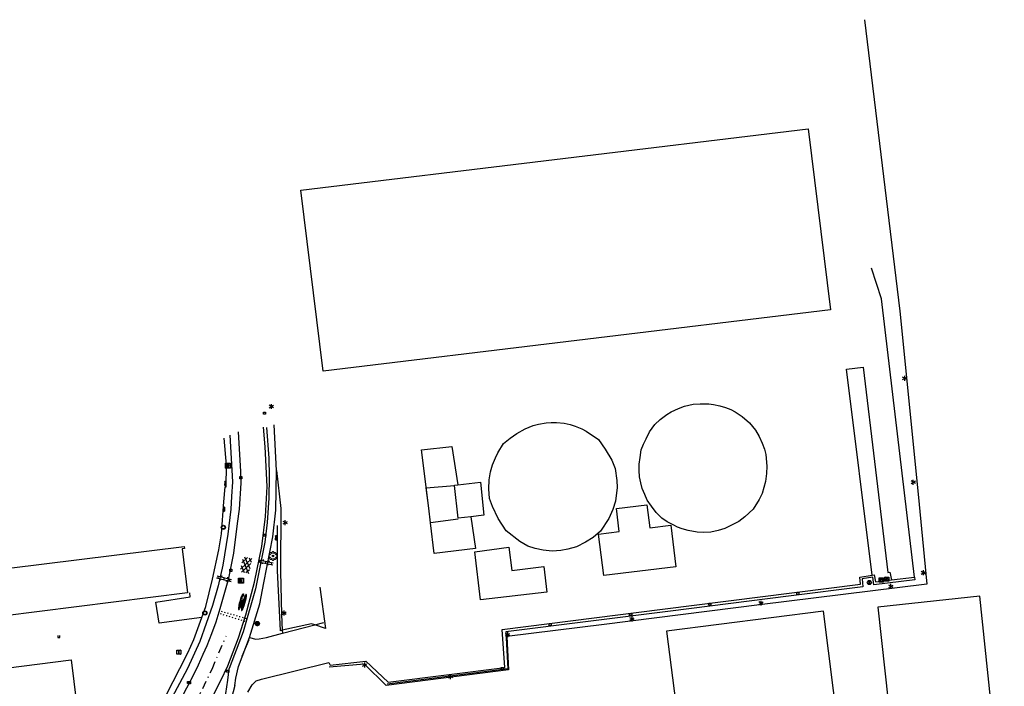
# Model space of a CAD drawing. Extents: x 99796 to 103543, y 406299 to 407646.
# Tile 44 of 85: x 101225 to 101463, y 406794 to 406955. Entities that reach past the tile are written whole.
import ezdxf

# ---------------------------------------------------------------- set-up
doc = ezdxf.new("R2010")
doc.units = 0
doc.linetypes.add('As', pattern=[4.25, 2, -1, 0.25, -1])
doc.linetypes.add('Knt V.O.P', pattern=[0.75, 0.25, -0.5])
for name, color, linetype in [('1101', 252, 'CONTINUOUS'), ('1103', 252, 'CONTINUOUS'), ('1104', 252, 'CONTINUOUS'), ('1106', 252, 'CONTINUOUS'), ('1110', 252, 'CONTINUOUS'), ('1112', 252, 'CONTINUOUS'), ('1201', 252, 'As'), ('1211', 252, 'CONTINUOUS'), ('1213', 252, 'Knt V.O.P'), ('1233', 252, 'CONTINUOUS'), ('1701', 252, 'CONTINUOUS'), ('2004', 252, 'Hekwerk'), ('2303', 252, 'CONTINUOUS'), ('2401', 252, 'CONTINUOUS'), ('2701', 252, 'CONTINUOUS'), ('2810', 252, 'CONTINUOUS'), ('2901', 252, 'CONTINUOUS'), ('3001', 252, 'CONTINUOUS'), ('3602', 252, 'CONTINUOUS'), ('3604', 252, 'CONTINUOUS'), ('3605', 252, 'CONTINUOUS'), ('4401', 252, 'CONTINUOUS'), ('4406', 252, 'CONTINUOUS'), ('4703', 252, 'CONTINUOUS')]:
    doc.layers.add(name, color=color, linetype=linetype)
doc.linetypes.add('Hekwerk', pattern='A,4,-1,[1,dgnlstyle.shx,S=0.004,R=0,X=0,Y=0],-1', length=6)

# ---------------------------------------------------------------- blocks, each defined once
blk = doc.blocks.new('TROTTOIRKOLK', base_point=(97500.879966, 403507.602474))
at = {"layer": '3604'}
blk.add_polyline3d([(97500.629987, 403507.602517, 0), (97500.629987, 403507.102474, 0), (97501.129945, 403507.102474, 0), (97501.129774, 403507.602517, 0)], dxfattribs=at)
blk = doc.blocks.new('IMG-INFORMATIEBORD', base_point=(97500.879966, 403507.602474))
at = {"layer": '2303'}
for points in [[(97500.379966, 403508.102474, 0), (97501.379966, 403508.102474, 0), (97501.379966, 403507.102474, 0), (97500.379966, 403507.102474, 0)], [(97500.779966, 403507.202474, 0), (97500.979966, 403507.202474, 0), (97500.979966, 403507.222474, 0), (97500.929966, 403507.222474, 0), (97500.929966, 403507.802474, 0), (97500.779966, 403507.802474, 0), (97500.779966, 403507.782474, 0), (97500.829966, 403507.782474, 0), (97500.829966, 403507.222474, 0), (97500.779966, 403507.222474, 0)], [(97500.779966, 403507.202474, 0), (97500.979966, 403507.202474, 0), (97500.979966, 403507.222474, 0), (97500.929966, 403507.222474, 0), (97500.929966, 403507.802474, 0), (97500.779966, 403507.802474, 0), (97500.779966, 403507.782474, 0), (97500.829966, 403507.782474, 0), (97500.829966, 403507.222474, 0), (97500.779966, 403507.222474, 0)]]:
    blk.add_polyline3d(points, close=True, dxfattribs=at)
for points in [[(97500.416612, 403507.165485, 0), (97500.416612, 403508.044589, 0)], [(97500.416612, 403507.165485, 0), (97500.416612, 403508.044589, 0)], [(97500.438212, 403508.066188, 0), (97501.317777, 403508.066188, 0)], [(97500.438212, 403508.066188, 0), (97501.317777, 403508.066188, 0)], [(97501.317777, 403507.143885, 0), (97500.438212, 403507.143885, 0)], [(97501.317777, 403507.143885, 0), (97500.438212, 403507.143885, 0)], [(97501.339377, 403508.044589, 0), (97501.339377, 403507.165485, 0)], [(97501.339377, 403508.044589, 0), (97501.339377, 403507.165485, 0)]]:
    blk.add_polyline3d(points, dxfattribs=at)
blk.add_circle((97500.879966, 403507.902474), 0.06, dxfattribs=at)
blk.add_circle((97500.879966, 403507.902474), 0.06, dxfattribs=at)
for centre, start, end in [((97500.438212, 403508.044589), 90, 180), ((97500.438212, 403508.044589), 90, 180), ((97500.438212, 403507.165485), 180, 270), ((97500.438212, 403507.165485), 180, 270), ((97501.317777, 403508.044589), 0, 90), ((97501.317777, 403508.044589), 0, 90), ((97501.317777, 403507.165485), 270, 0), ((97501.317777, 403507.165485), 270, 0)]:
    blk.add_arc(centre, 0.0216, start, end, dxfattribs=at)
blk = doc.blocks.new('LICHTMAST', base_point=(106423.199838, 404577.892233))
at = {"layer": '2701'}
for points in [[(106422.680222, 404577.592233, 0), (106423.719453, 404578.192234, 0)], [(106423.719453, 404577.592234, 0), (106422.680222, 404578.192233, 0)], [(106423.199838, 404577.292233, 0), (106423.199838, 404578.492233, 0)]]:
    blk.add_polyline3d(points, dxfattribs=at)
blk = doc.blocks.new('VERKEERSBORD', base_point=(97503.821083, 403507.602474))
at = {"layer": '2401'}
for radius in [0.5, 0.5, 0.4, 0.4]:
    blk.add_circle((97503.821083, 403507.602474), radius, dxfattribs=at)
blk = doc.blocks.new('PAALTJE', base_point=(97500.879966, 403507.602474))
at = {"layer": '3001'}
for points in [[(97500.929966, 403508.552474, 0), (97500.979966, 403508.552474, 0), (97500.979966, 403508.502474, 0), (97500.929966, 403508.502474, 0), (97500.979966, 403507.602474, 0), (97500.779966, 403507.602474, 0), (97500.829966, 403508.502474, 0), (97500.779966, 403508.502474, 0), (97500.779966, 403508.552474, 0), (97500.829966, 403508.552474, 0)], [(97500.829966, 403508.552474, 0), (97500.779966, 403508.552474, 0), (97500.779966, 403508.502474, 0), (97500.829966, 403508.502474, 0), (97500.779966, 403507.602474, 0), (97500.979966, 403507.602474, 0), (97500.929966, 403508.502474, 0), (97500.979966, 403508.502474, 0), (97500.979966, 403508.552474, 0), (97500.929966, 403508.552474, 0)]]:
    blk.add_polyline3d(points, dxfattribs=at)
blk.add_arc((97500.879966, 403508.552474), 0.05, 0, 180, dxfattribs=at)
blk.add_arc((97500.879966, 403508.552474), 0.05, 0, 180, dxfattribs=at)
blk = doc.blocks.new('INSPECTIE-_OF_RIOOLPUT', base_point=(97500.879966, 403507.602474))
at = {"layer": '3602'}
blk.add_polyline3d([(97500.279966, 403508.202474, 0), (97501.479966, 403508.202474, 0), (97501.479966, 403507.002474, 0), (97500.279966, 403507.002474, 0)], close=True, dxfattribs=at)
for points in [[(97500.323942, 403507.078087, 0), (97500.323942, 403508.133012, 0)], [(97500.349861, 403508.158931, 0), (97501.405339, 403508.158931, 0)], [(97501.405339, 403507.052167, 0), (97500.349861, 403507.052167, 0)], [(97500.879966, 403508.082474, 0), (97500.519966, 403508.082474, 0), (97500.519966, 403507.122474, 0), (97500.639966, 403507.122474, 0)], [(97500.639966, 403507.122474, 0), (97500.519966, 403507.122474, 0), (97500.519966, 403508.082474, 0), (97500.879966, 403508.082474, 0)], [(97500.879966, 403507.962474, 0), (97500.639966, 403507.962474, 0), (97500.639966, 403507.662474, 0)], [(97500.879966, 403507.962474, 0), (97500.639966, 403507.962474, 0), (97500.639966, 403507.662474, 0)], [(97500.639966, 403507.662474, 0), (97500.879966, 403507.662474, 0)], [(97500.639966, 403507.662474, 0), (97500.879966, 403507.662474, 0)], [(97500.639966, 403507.122474, 0), (97500.639966, 403507.542474, 0), (97500.741756, 403507.542474, 0), (97500.981756, 403507.122474, 0), (97501.119966, 403507.122474, 0), (97500.879966, 403507.542474, 0)], [(97500.879966, 403507.542474, 0), (97501.119966, 403507.122474, 0), (97500.981756, 403507.122474, 0), (97500.741756, 403507.542474, 0), (97500.639966, 403507.542474, 0), (97500.639966, 403507.122474, 0)], [(97501.431259, 403508.133012, 0), (97501.431259, 403507.078087, 0)]]:
    blk.add_polyline3d(points, dxfattribs=at)
for centre, radius, start, end in [((97500.349861, 403508.133012), 0.02592, 90, 180), ((97500.349861, 403507.078087), 0.02592, 180, 270), ((97500.879966, 403507.812474), 0.27, 270, 90), ((97500.879966, 403507.812474), 0.27, 270, 90), ((97500.879966, 403507.812474), 0.15, 270, 90), ((97500.879966, 403507.812474), 0.15, 270, 90), ((97501.405339, 403508.133012), 0.02592, 0, 90), ((97501.405339, 403507.078087), 0.02592, 270, 0)]:
    blk.add_arc(centre, radius, start, end, dxfattribs=at)
blk = doc.blocks.new('STRAATKOLK', base_point=(97500.879966, 403507.602474))
at = {"layer": '3605'}
blk.add_polyline3d([(97500.629966, 403507.352474, 0), (97500.629966, 403507.852474, 0), (97501.129966, 403507.852474, 0), (97501.129966, 403507.352474, 0)], close=True, dxfattribs=at)
blk = doc.blocks.new('BOOM', base_point=(97503.821083, 403507.602474))
at = {"layer": '2901'}
for points in [[(97504.071083, 403508.102474, 0), (97504.196083, 403508.352474, 0), (97503.946083, 403508.602474, 0), (97503.696083, 403508.602474, 0), (97503.446083, 403508.352474, 0), (97503.571083, 403508.102474, 0)], [(97503.321083, 403507.852474, 0), (97503.071083, 403507.977474, 0), (97502.821083, 403507.727474, 0), (97502.821083, 403507.477474, 0), (97503.071083, 403507.227474, 0), (97503.321083, 403507.352474, 0)], [(97503.491578, 403508.39797, 0), (97503.202364, 403508.39797, 0), (97503.025588, 403508.221193, 0), (97503.025588, 403507.931979, 0)], [(97503.025588, 403507.27297, 0), (97503.025588, 403506.983756, 0), (97503.202364, 403506.806979, 0), (97503.491578, 403506.806979, 0)], [(97503.571083, 403507.102474, 0), (97503.446083, 403506.852474, 0), (97503.696083, 403506.602474, 0), (97503.946083, 403506.602474, 0), (97504.196083, 403506.852474, 0), (97504.071083, 403507.102474, 0)], [(97504.616578, 403507.931979, 0), (97504.616578, 403508.221193, 0), (97504.439801, 403508.39797, 0), (97504.150588, 403508.39797, 0)], [(97504.150588, 403506.806979, 0), (97504.439801, 403506.806979, 0), (97504.616578, 403506.983756, 0), (97504.616578, 403507.27297, 0)], [(97504.321083, 403507.352474, 0), (97504.571083, 403507.227474, 0), (97504.821083, 403507.477474, 0), (97504.821083, 403507.727474, 0), (97504.571083, 403507.977474, 0), (97504.321083, 403507.852474, 0)]]:
    blk.add_polyline3d(points, dxfattribs=at)
blk.add_circle((97503.821083, 403507.602474), 0.2, dxfattribs=at)
blk.add_circle((97503.821083, 403507.602474), 0.2, dxfattribs=at)
blk = doc.blocks.new('GV4', base_point=(106423.199838, 404577.892233))
at = {"layer": '4401'}
for points in [[(106423.199838, 404577.923483, 0), (106423.293588, 404577.985983, 0)], [(106423.199838, 404577.829733, 0), (106423.449838, 404577.985983, 0)], [(106423.199838, 404577.985983, 0), (106423.512338, 404577.798483, 0)], [(106423.199838, 404577.892233, 0), (106423.356088, 404577.798483, 0)], [(106423.262338, 404577.798483, 0), (106423.574838, 404577.985983, 0)], [(106423.324838, 404577.985983, 0), (106423.574838, 404577.829733, 0)], [(106423.418588, 404577.798483, 0), (106423.574838, 404577.892233, 0)], [(106423.481088, 404577.985983, 0), (106423.574838, 404577.923483, 0)]]:
    blk.add_polyline3d(points, dxfattribs=at)
blk = doc.blocks.new('TEKST_60', base_point=(97500.879966, 403507.602474))
at = {"layer": '1233'}
blk.add_polyline3d([(97501.979123, 403508.556994, 0), (97502.12248, 403508.561154, 0), (97502.291923, 403508.565646, 0), (97502.476524, 403508.561283, 0), (97502.69397, 403508.555787, 0), (97502.879628, 403508.545046, 0), (97503.854992, 403508.530447, 0), (97504.27557, 403508.506412, 0), (97504.454291, 403508.484683, 0), (97504.571987, 403508.462932, 0), (97504.672248, 403508.441174, 0), (97504.73328, 403508.419402, 0), (97504.772519, 403508.393263, 0), (97504.807399, 403508.367123, 0), (97504.824845, 403508.336618, 0), (97504.829217, 403508.301749, 0), (97504.811799, 403508.253795, 0), (97504.781966, 403508.221913, 0), (97504.733361, 403508.197102, 0), (97504.672345, 403508.175285, 0), (97504.593892, 403508.157821, 0), (97504.54159, 403508.149085, 0), (97504.450056, 403508.144692, 0), (97504.332366, 403508.149008, 0), (97504.327969, 403508.253619, 0), (97504.415145, 403508.25365, 0), (97504.450013, 403508.262381, 0), (97504.467442, 403508.279822, 0), (97504.467434, 403508.301617, 0), (97504.449992, 403508.319046, 0), (97504.410755, 403508.340825, 0), (97504.358444, 403508.353883, 0), (97504.227671, 403508.375629, 0), (97504.092542, 403508.388657, 0), (97503.93562, 403508.401676, 0), (97503.611566, 403508.412127, 0)], dxfattribs=at)
for points in [[(97500.879966, 403507.602474, 0), (97500.881649, 403507.587424, 0), (97500.888877, 403507.573963, 0), (97500.900901, 403507.560569, 0), (97500.917692, 403507.547273, 0), (97500.939209, 403507.534108, 0), (97500.965401, 403507.521106, 0), (97500.996205, 403507.508299, 0), (97501.031546, 403507.495716, 0), (97501.071338, 403507.483388, 0), (97501.115488, 403507.471346, 0), (97501.163887, 403507.459617, 0), (97501.21642, 403507.44823, 0), (97501.27296, 403507.437212, 0), (97501.333371, 403507.426592, 0), (97501.397506, 403507.416392, 0), (97501.465212, 403507.406639, 0), (97501.536326, 403507.397356, 0), (97501.610675, 403507.388565, 0), (97501.688082, 403507.380288, 0), (97501.76836, 403507.372544, 0), (97501.851314, 403507.36535, 0), (97501.936747, 403507.358727, 0), (97502.024447, 403507.35269, 0), (97502.114218, 403507.347252, 0), (97502.205818, 403507.342426, 0), (97502.299049, 403507.338225, 0), (97502.39368, 403507.334659, 0), (97502.48948, 403507.331736, 0), (97502.586221, 403507.329463, 0), (97502.683672, 403507.327846, 0), (97502.781592, 403507.326889, 0), (97502.879742, 403507.326593, 0), (97502.977902, 403507.32696, 0), (97503.075822, 403507.327989, 0), (97503.173261, 403507.329677, 0), (97503.27, 403507.332021, 0), (97503.365799, 403507.335013, 0), (97503.460427, 403507.338649, 0), (97503.553655, 403507.342917, 0), (97503.645262, 403507.34781, 0), (97503.735018, 403507.353314, 0), (97503.822724, 403507.359415, 0), (97503.908149, 403507.366101, 0), (97503.991093, 403507.373354, 0), (97504.071367, 403507.381157, 0), (97504.14877, 403507.389491, 0), (97504.223112, 403507.398336, 0), (97504.294223, 403507.407671, 0), (97504.361913, 403507.417474, 0), (97504.426043, 403507.42772, 0), (97504.486451, 403507.438384, 0), (97504.542979, 403507.449443, 0), (97504.595505, 403507.460869, 0), (97504.643901, 403507.472633, 0), (97504.688036, 403507.484707, 0), (97504.727819, 403507.497064, 0), (97504.763152, 403507.509673, 0), (97504.793943, 403507.522503, 0), (97504.820134, 403507.535524, 0), (97504.841634, 403507.548704, 0), (97504.858422, 403507.562012, 0), (97504.87043, 403507.575415, 0), (97504.877646, 403507.588882, 0), (97504.879966, 403507.602474, 0), (97504.877637, 403507.615874, 0), (97504.87041, 403507.629335, 0), (97504.858393, 403507.642731, 0), (97504.841595, 403507.656026, 0), (97504.820085, 403507.66919, 0), (97504.793885, 403507.682192, 0), (97504.763084, 403507.695, 0), (97504.727742, 403507.707583, 0), (97504.68795, 403507.71991, 0), (97504.643806, 403507.731954, 0), (97504.595402, 403507.743683, 0), (97504.542867, 403507.75507, 0), (97504.486332, 403507.766086, 0), (97504.425915, 403507.776708, 0), (97504.361778, 403507.786906, 0), (97504.294081, 403507.79666, 0), (97504.222963, 403507.805943, 0), (97504.148615, 403507.814734, 0), (97504.071206, 403507.823012, 0), (97503.990926, 403507.830756, 0), (97503.907977, 403507.837948, 0), (97503.822547, 403507.844571, 0), (97503.734837, 403507.85061, 0), (97503.645076, 403507.856048, 0), (97503.553466, 403507.860873, 0), (97503.460235, 403507.865074, 0), (97503.365604, 403507.86864, 0), (97503.269804, 403507.871563, 0), (97503.173063, 403507.873836, 0), (97503.075622, 403507.875453, 0), (97502.977702, 403507.87641, 0), (97502.879542, 403507.876706, 0), (97502.781392, 403507.876339, 0), (97502.683472, 403507.87531, 0), (97502.586023, 403507.873622, 0), (97502.489284, 403507.871278, 0), (97502.393485, 403507.868286, 0), (97502.298857, 403507.86465, 0), (97502.205629, 403507.860381, 0), (97502.114032, 403507.85549, 0), (97502.024266, 403507.849986, 0), (97501.93657, 403507.843884, 0), (97501.851142, 403507.837198, 0), (97501.768193, 403507.829945, 0), (97501.687921, 403507.822142, 0), (97501.61052, 403507.813809, 0), (97501.536177, 403507.804963, 0), (97501.46507, 403507.795628, 0), (97501.397371, 403507.785825, 0), (97501.333243, 403507.77558, 0), (97501.272841, 403507.764914, 0), (97501.216308, 403507.753856, 0), (97501.163784, 403507.742431, 0), (97501.115393, 403507.730667, 0), (97501.071252, 403507.718591, 0), (97501.031469, 403507.706235, 0), (97500.996137, 403507.693626, 0), (97500.965343, 403507.680796, 0), (97500.93916, 403507.667775, 0), (97500.917652, 403507.654595, 0), (97500.900871, 403507.641287, 0), (97500.888857, 403507.627883, 0), (97500.881639, 403507.614417, 0)], [(97501.529114, 403508.315661, 0), (97501.530074, 403508.310162, 0), (97501.532959, 403508.304676, 0), (97501.537762, 403508.299214, 0), (97501.544473, 403508.293791, 0), (97501.553073, 403508.288419, 0), (97501.563544, 403508.283112, 0), (97501.575859, 403508.277881, 0), (97501.589989, 403508.27274, 0), (97501.6059, 403508.267701, 0), (97501.623553, 403508.262776, 0), (97501.642907, 403508.257977, 0), (97501.663914, 403508.253316, 0), (97501.686523, 403508.248804, 0), (97501.710682, 403508.244451, 0), (97501.73633, 403508.24027, 0), (97501.763407, 403508.236267, 0), (97501.791846, 403508.232456, 0), (97501.82158, 403508.228843, 0), (97501.852538, 403508.225437, 0), (97501.884642, 403508.222247, 0), (97501.91782, 403508.219282, 0), (97501.951988, 403508.216547, 0), (97501.987066, 403508.21405, 0), (97502.022964, 403508.211796, 0), (97502.059602, 403508.20979, 0), (97502.09689, 403508.208039, 0), (97502.134739, 403508.206545, 0), (97502.173057, 403508.205314, 0), (97502.211745, 403508.204346, 0), (97502.250723, 403508.203645, 0), (97502.290584, 403508.206804, 0), (97502.329842, 403508.206641, 0), (97502.3691, 403508.206749, 0), (97502.408268, 403508.207125, 0), (97502.447246, 403508.207771, 0), (97502.485943, 403508.208684, 0), (97502.524261, 403508.209862, 0), (97502.562108, 403508.211302, 0), (97502.599395, 403508.213, 0), (97502.636042, 403508.214954, 0), (97502.671938, 403508.217157, 0), (97502.707025, 403508.219605, 0), (97502.741191, 403508.222292, 0), (97502.774376, 403508.22521, 0), (97502.806482, 403508.228354, 0), (97502.837447, 403508.231716, 0), (97502.867192, 403508.235286, 0), (97502.895636, 403508.239058, 0), (97502.922018, 403508.239431, 0), (97502.947672, 403508.243577, 0), (97502.971845, 403508.247896, 0), (97502.994458, 403508.252376, 0), (97503.015471, 403508.257007, 0), (97503.034833, 403508.261779, 0), (97503.052495, 403508.266678, 0), (97503.068406, 403508.271694, 0), (97503.082547, 403508.276815, 0), (97503.094868, 403508.282029, 0), (97503.105348, 403508.287322, 0), (97503.113958, 403508.292681, 0), (97503.120667, 403508.298095, 0), (97503.125486, 403508.303549, 0), (97503.128375, 403508.309032, 0), (97503.129067, 403508.312623, 0), (97503.128381, 403508.320027, 0), (97503.125498, 403508.325514, 0), (97503.120695, 403508.330975, 0), (97503.113982, 403508.336399, 0), (97503.105388, 403508.34177, 0), (97503.094914, 403508.347078, 0), (97503.0826, 403508.352309, 0), (97503.068465, 403508.35745, 0), (97503.05256, 403508.362488, 0), (97503.034905, 403508.367412, 0), (97503.015549, 403508.372211, 0), (97502.994543, 403508.376873, 0), (97502.971937, 403508.381385, 0), (97502.94778, 403508.385737, 0), (97502.922133, 403508.38992, 0), (97502.895056, 403508.393922, 0), (97502.866609, 403508.397734, 0), (97502.836882, 403508.401347, 0), (97502.805924, 403508.404753, 0), (97502.773816, 403508.407942, 0), (97502.740638, 403508.410907, 0), (97502.70647, 403508.413642, 0), (97502.671392, 403508.41614, 0), (97502.635728, 403508.416385, 0), (97502.599084, 403508.418312, 0), (97502.56178, 403508.419988, 0), (97502.523925, 403508.421412, 0), (97502.485601, 403508.422578, 0), (97502.446896, 403508.423484, 0), (97502.407911, 403508.42413, 0), (97502.368737, 403508.424512, 0), (97502.329472, 403508.42463, 0), (97502.290198, 403508.424484, 0), (97502.251024, 403508.424073, 0), (97502.212039, 403508.423399, 0), (97502.173336, 403508.422464, 0), (97502.135012, 403508.42127, 0), (97502.097158, 403508.419818, 0), (97502.059855, 403508.418115, 0), (97502.023213, 403508.416162, 0), (97501.9873, 403508.413966, 0), (97501.952218, 403508.411531, 0), (97501.918036, 403508.408863, 0), (97501.884855, 403508.405968, 0), (97501.852742, 403508.402854, 0), (97501.821776, 403508.399529, 0), (97501.792034, 403508.395998, 0), (97501.763587, 403508.392273, 0), (97501.736502, 403508.388361, 0), (97501.710847, 403508.384272, 0), (97501.686682, 403508.380016, 0), (97501.664066, 403508.375602, 0), (97501.643053, 403508.371043, 0), (97501.623693, 403508.366348, 0), (97501.605968, 403508.363512, 0), (97501.59005, 403508.358495, 0), (97501.575912, 403508.353374, 0), (97501.56359, 403508.348161, 0), (97501.553112, 403508.342868, 0), (97501.544504, 403508.337508, 0), (97501.537785, 403508.332094, 0), (97501.532974, 403508.32664, 0), (97501.529806, 403508.319252, 0)], [(97501.529368, 403507.601157, 0), (97501.530997, 403507.593796, 0), (97501.535875, 403507.586454, 0), (97501.54399, 403507.579148, 0), (97501.555324, 403507.571897, 0), (97501.569847, 403507.564718, 0), (97501.587526, 403507.557627, 0), (97501.608318, 403507.550642, 0), (97501.632172, 403507.54378, 0), (97501.659032, 403507.537057, 0), (97501.688833, 403507.530491, 0), (97501.721502, 403507.524096, 0), (97501.756961, 403507.517887, 0), (97501.795125, 403507.511881, 0), (97501.835902, 403507.506091, 0), (97501.879194, 403507.50053, 0), (97501.924895, 403507.495214, 0), (97501.972897, 403507.490153, 0), (97502.023079, 403507.485362, 0), (97502.075331, 403507.480851, 0), (97502.129514, 403507.47663, 0), (97502.185507, 403507.47271, 0), (97502.24318, 403507.469103, 0), (97502.302373, 403507.465812, 0), (97502.362967, 403507.462851, 0), (97502.4248, 403507.460223, 0), (97502.487734, 403507.457936, 0), (97502.551608, 403507.455995, 0), (97502.616272, 403507.454406, 0), (97502.681576, 403507.45317, 0), (97502.747349, 403507.452293, 0), (97502.813443, 403507.451775, 0), (97502.880029, 403507.450275, 0), (97502.94595, 403507.451823, 0), (97503.012054, 403507.452389, 0), (97503.077827, 403507.453315, 0), (97503.14312, 403507.454598, 0), (97503.207792, 403507.456235, 0), (97503.271665, 403507.458222, 0), (97503.334587, 403507.460555, 0), (97503.396428, 403507.463228, 0), (97503.45701, 403507.466234, 0), (97503.516211, 403507.469567, 0), (97503.573871, 403507.473217, 0), (97503.629861, 403507.477177, 0), (97503.684051, 403507.481437, 0), (97503.73629, 403507.485986, 0), (97503.786478, 403507.490815, 0), (97503.834476, 403507.49591, 0), (97503.880174, 403507.50126, 0), (97503.923461, 403507.506852, 0), (97503.964227, 403507.512672, 0), (97504.002392, 403507.518706, 0), (97504.037847, 403507.52494, 0), (97504.070512, 403507.53136, 0), (97504.100306, 403507.537948, 0), (97504.127159, 403507.54469, 0), (97504.151011, 403507.551569, 0), (97504.171793, 403507.558569, 0), (97504.189464, 403507.565673, 0), (97504.203984, 403507.572863, 0), (97504.215314, 403507.580122, 0), (97504.223423, 403507.587434, 0), (97504.228301, 403507.59478, 0), (97504.229919, 403507.602142, 0), (97504.228296, 403507.609503, 0), (97504.223412, 403507.616845, 0), (97504.215298, 403507.62415, 0), (97504.203963, 403507.631402, 0), (97504.189437, 403507.638582, 0), (97504.171761, 403507.645672, 0), (97504.150974, 403507.652657, 0), (97504.127117, 403507.659519, 0), (97504.100259, 403507.666241, 0), (97504.07046, 403507.672808, 0), (97504.037791, 403507.679203, 0), (97504.002332, 403507.685411, 0), (97503.964162, 403507.691419, 0), (97503.923391, 403507.697209, 0), (97503.8801, 403507.702769, 0), (97503.834399, 403507.708086, 0), (97503.786397, 403507.713145, 0), (97503.736205, 403507.717937, 0), (97503.683963, 403507.722449, 0), (97503.62977, 403507.726669, 0), (97503.573777, 403507.730588, 0), (97503.516114, 403507.734197, 0), (97503.456911, 403507.737486, 0), (97503.396327, 403507.740449, 0), (97503.334892, 403507.741248, 0), (97503.27156, 403507.745363, 0), (97503.207686, 403507.747303, 0), (97503.143012, 403507.748894, 0), (97503.077718, 403507.750128, 0), (97503.011945, 403507.751006, 0), (97502.945841, 403507.751524, 0), (97502.879587, 403507.751681, 0), (97502.813334, 403507.751475, 0), (97502.74724, 403507.750909, 0), (97502.681467, 403507.749984, 0), (97502.616164, 403507.748702, 0), (97502.551502, 403507.747064, 0), (97502.487629, 403507.745077, 0), (97502.424697, 403507.742744, 0), (97502.362866, 403507.740072, 0), (97502.302274, 403507.737065, 0), (97502.243083, 403507.733733, 0), (97502.185413, 403507.730082, 0), (97502.129423, 403507.726122, 0), (97502.075243, 403507.721862, 0), (97502.022994, 403507.717312, 0), (97501.972816, 403507.712484, 0), (97501.924818, 403507.707389, 0), (97501.87912, 403507.70204, 0), (97501.835832, 403507.696448, 0), (97501.79506, 403507.690628, 0), (97501.7569, 403507.684592, 0), (97501.721445, 403507.678358, 0), (97501.688781, 403507.671939, 0), (97501.658985, 403507.665351, 0), (97501.63213, 403507.658609, 0), (97501.608281, 403507.651729, 0), (97501.587494, 403507.644729, 0), (97501.56982, 403507.637627, 0), (97501.555303, 403507.630436, 0), (97501.543974, 403507.623176, 0), (97501.535864, 403507.615865, 0), (97501.530992, 403507.608519, 0)]]:
    blk.add_polyline3d(points, close=True, dxfattribs=at)
for centre, radius, start, end in [((97502.05062, 403504.515376), 4.039124, 94.251173, 100.145568), ((97502.332276, 403500.726285), 7.838669, 92.582202, 94.251173), ((97501.001791, 403508.314443), 0.072825, 178.708036, 246.680047), ((97501.001798, 403508.314302), 0.072835, 113.364145, 178.597554), ((97501.632256, 403506.85329), 1.664072, 100.145568, 113.342233), ((97501.63119, 403509.775923), 1.664072, 246.69956, 259.896225), ((97502.047849, 403512.114141), 4.039124, 259.896225, 265.79062), ((97502.326741, 403515.903437), 7.838669, 265.79062, 270.020897), ((97502.109843, 403517.719058), 9.65679, 271.303976, 277.198371), ((97503.026762, 403509.776432), 1.664072, 280.145568, 293.342233), ((97503.027828, 403506.853799), 1.664072, 66.69956, 69.464415), ((97503.657282, 403508.315345), 0.072742, 0.020897, 66.69956), ((97503.657282, 403508.315345), 0.072742, 293.342233, 0.020897)]:
    blk.add_arc(centre, radius, start, end, dxfattribs=at)
blk = doc.blocks.new('OV2', base_point=(97503.821083, 403517.176353))
at = {"layer": '4406'}
for points in [[(97503.821083, 403517.238853, 0), (97503.852333, 403517.238853, 0)], [(97503.852333, 403517.020103, 0), (97503.852333, 403517.332603, 0)], [(97503.914833, 403517.301353, 0), (97503.852333, 403517.301353, 0)], [(97503.914833, 403517.020103, 0), (97503.914833, 403517.332603, 0)], [(97503.946083, 403517.238853, 0), (97503.914833, 403517.238853, 0)], [(97503.821083, 403517.113853, 0), (97503.852333, 403517.113853, 0)], [(97503.914833, 403517.176353, 0), (97503.852333, 403517.176353, 0)], [(97503.914833, 403517.051353, 0), (97503.852333, 403517.051353, 0)], [(97503.946083, 403517.113853, 0), (97503.914833, 403517.113853, 0)]]:
    blk.add_polyline3d(points, dxfattribs=at)
blk = doc.blocks.new('PUNT_ONZEKERE_BETEKENIS', base_point=(97500.879966, 403507.602474))
at = {"layer": '4703'}
for points in [[(97500.579866, 403507.202374, 0), (97501.179814, 403508.002588, 0)], [(97500.580118, 403508.002588, 0), (97501.179966, 403507.202474, 0)]]:
    blk.add_polyline3d(points, dxfattribs=at)
blk.add_circle((97500.879966, 403507.602474), 0.5, dxfattribs=at)
blk = doc.blocks.new('IMG-KAST', base_point=(97500.879966, 403507.602474))
at = {"layer": '2810'}
for points in [[(97500.379966, 403508.102474, 0), (97501.379966, 403508.102474, 0), (97501.379966, 403507.102474, 0), (97500.379966, 403507.102474, 0)], [(97500.618198, 403507.866454, 0), (97501.129648, 403507.866454, 0), (97501.129648, 403507.789878, 0), (97500.618198, 403507.789878, 0)], [(97500.618198, 403507.709163, 0), (97501.129648, 403507.709163, 0), (97501.129648, 403507.270405, 0), (97500.618198, 403507.270405, 0)]]:
    blk.add_polyline3d(points, close=True, dxfattribs=at)
for points in [[(97500.416612, 403507.165485, 0), (97500.416612, 403508.044589, 0)], [(97500.438212, 403508.066188, 0), (97501.317777, 403508.066188, 0)], [(97501.317777, 403507.143885, 0), (97500.438212, 403507.143885, 0)], [(97501.339377, 403508.044589, 0), (97501.339377, 403507.165485, 0)]]:
    blk.add_polyline3d(points, dxfattribs=at)
blk.add_circle((97500.703094, 403507.568429), 0.035426, dxfattribs=at)
for centre, start, end in [((97500.438212, 403508.044589), 90, 180), ((97500.438212, 403507.165485), 180, 270), ((97501.317777, 403508.044589), 0, 90), ((97501.317777, 403507.165485), 270, 0)]:
    blk.add_arc(centre, 0.0216, start, end, dxfattribs=at)

msp = doc.modelspace()

# ---------------------------------------------------------------- linework, layer by layer
at = {"layer": '1101'}
for points in [[(101270.526184, 406788.688861, 2.036), (101273.896826, 406795.288958, 2.039), (101275.556071, 406798.782908, 2.078), (101278.17197, 406805.577837, 2.114), (101279.894916, 406811.115854, 2.105), (101282.0269, 406818.941944, 2.111), (101283.745004, 406827.571951, 2.12), (101284.617094, 406834.823974, 2.165), (101285.020171, 406842.002981, 2.165), (101284.576116, 406851.614975, 2.189), (101284.20396, 406856.337898, 2.228)], [(101273.725836, 406812.595166, 2.189), (101275.813861, 406819.971986, 2.192), (101277.02905, 406826.005839, 2.195), (101277.924983, 406833.136045, 2.192), (101278.358979, 406836.587154, 2.192), (101278.776957, 406842.86017, 2.198), (101278.66408, 406845.692881, 2.207), (101278.117953, 406855.18194, 2.207)], [(101252.482368, 406768.507101, 1.991), (101255.227907, 406773.680039, 1.967), (101261.30013, 406785.206087, 2.048), (101265.650151, 406793.494113, 2.093), (101267.507953, 406797.065921, 2.087), (101268.476901, 406799.073108, 2.09), (101269.638074, 406801.642068, 2.102), (101270.550026, 406803.685017, 2.102), (101271.742863, 406806.568019, 2.126), (101272.775141, 406809.455864, 2.135), (101273.725836, 406812.595166, 2.189)]]:
    msp.add_polyline3d(points, dxfattribs=at)
at = {"layer": '1103'}
msp.add_polyline3d([(101430.945752, 406820.642539, 2.808731), (101424.791945, 406870.32003, 2.87), (101428.801103, 406870.834865, 2.873), (101434.732882, 406821.33507, 2.849), (101435.213817, 406821.380146, 2.852), (101435.609816, 406819.511913, 2.82646)], dxfattribs=at)
at = {"layer": '1104'}
for points in [[(101284.896118, 406856.249981, 2.189), (101285.432933, 406848.844104, 2.189), (101285.536868, 406844.413989, 2.198), (101285.478009, 406839.251109, 2.24), (101285.020171, 406833.384894, 2.243), (101284.49416, 406828.591936, 2.24), (101282.229183, 406817.340814, 2.18), (101279.294027, 406807.038896, 2.123), (101276.520921, 406799.823009, 2.066), (101275.906993, 406798.157059, 2.012)], [(101287.339164, 406845.923104, 2.267), (101286.753176, 406856.920161, 2.315)], [(101276.013164, 406854.392924, 2.234), (101276.688931, 406843.132861, 2.252), (101276.424063, 406839.664988, 2.249), (101276.304854, 406836.608015, 2.246), (101275.570972, 406830.590181, 2.267), (101274.356155, 406823.087074, 2.282), (101273.196844, 406818.084009, 2.258), (101271.895973, 406813.364066, 2.192)], [(101280.804632, 406805.641167, 2.171457), (101283.24209, 406813.723184, 2.183), (101284.20694, 406818.804853, 2.261), (101286.376921, 406829.928942, 2.369), (101287.15588, 406836.365126, 2.267), (101287.339164, 406845.923104, 2.267)], [(101271.895973, 406813.364066, 2.192), (101268.78312, 406804.693826, 2.171), (101265.811829, 406798.148863, 2.111), (101261.423064, 406789.886169, 2.078), (101257.559938, 406782.47992, 2.021), (101253.05718, 406774.032824, 2.024), (101247.953905, 406765.672155, 2.054), (101241.825057, 406755.452939, 2.096), (101236.871911, 406748.037003, 2.105), (101235.60494, 406746.818833, 2.171), (101234.393807, 406745.865028, 2.200781)], [(101277.28386, 406794.033908, 2.105), (101277.523024, 406795.814969, 2.072), (101278.11311, 406798.683815, 2.033), (101280.804632, 406805.641167, 2.171457)], [(101271.647124, 406780.352034, 2.085482), (101272.474138, 406782.844998, 2.075), (101273.834987, 406786.711849, 2.06), (101275.056137, 406792.129167, 2.054), (101275.554953, 406795.335896, 2.06), (101275.731904, 406796.684079, 2.021), (101275.906993, 406798.157059, 2.012)], [(101277.28386, 406794.033908, 2.105), (101273.517964, 406780.033522, 1.989069)]]:
    msp.add_polyline3d(points, dxfattribs=at)
at = {"layer": '1106'}
msp.add_polyline3d([(101441.164969, 406820.191033, 2.846), (101441.287903, 406819.517128, 2.897), (101431.365965, 406818.306037, 2.855), (101431.139095, 406820.179858, 2.858), (101428.566037, 406819.821857, 2.858), (101428.680031, 406817.841865, 2.846), (101410.753934, 406815.597005, 2.753), (101382.321028, 406812.018864, 2.756), (101342.644079, 406806.999035, 2.762), (101343.127994, 406798.097827, 2.657), (101314.015968, 406794.429161, 2.351)], dxfattribs=at)
at = {"layer": '1110'}
for points in [[(101441.164969, 406820.191033, 2.846), (101434.140934, 406879.799031, 2.912), (101433.227865, 406887.285002, 2.915), (101430.841072, 406894.653999, 2.918)], [(101287.339164, 406845.923104, 2.267), (101288.317053, 406836.742871, 2.396), (101288.289113, 406821.532883, 2.444), (101288.520081, 406811.149009, 2.291), (101288.705973, 406807.37827, 2.375846)], [(101299.90196, 406799.602099, 2.456), (101300.232021, 406798.952036, 2.456), (101308.87991, 406799.935885, 2.321), (101314.223839, 406794.881039, 2.318), (101342.390014, 406798.39287, 2.507), (101341.755969, 406807.544045, 2.621), (101380.433051, 406812.439822, 2.705), (101428.173019, 406818.465106, 2.759), (101427.95807, 406820.204072, 2.768), (101430.945752, 406820.642539, 2.808731)], [(101430.945752, 406820.642539, 2.808731), (101431.478841, 406820.721142, 2.816), (101431.782825, 406819.044017, 2.813), (101435.609816, 406819.511913, 2.82646)], [(101435.609816, 406819.511913, 2.82646), (101441.164969, 406820.191033, 2.846)], [(101269.331111, 406810.468026, 2.33), (101258.96102, 406809.119098, 2.801), (101258.22602, 406814.160161, 2.867), (101266.452951, 406815.407016, 2.807), (101266.407875, 406816.431843, 2.807)], [(101288.705973, 406807.37827, 2.375846), (101288.741736, 406806.653328, 2.316702)], [(101288.741736, 406806.653328, 2.316702), (101296.518652, 406808.672808, 2.537)], [(101296.518652, 406808.672808, 2.537), (101298.741905, 406809.249856, 2.495)], [(101280.804632, 406805.641167, 2.171457), (101282.277984, 406805.252992, 2.165), (101283.122135, 406805.314087, 2.192), (101284.868924, 406805.647873, 2.207), (101288.741736, 406806.653328, 2.316702)], [(101280.39187, 406792.443954, 2.237), (101281.462891, 406794.191115, 2.276), (101282.400174, 406795.154847, 2.312), (101283.69583, 406795.595177, 2.315), (101299.90196, 406799.602099, 2.456)]]:
    msp.add_polyline3d(points, dxfattribs=at)
at = {"layer": '1112'}
for points in [[(101270.259825, 406813.149117, 2.366), (101271.865053, 406819.707118, 2.357), (101273.358149, 406826.750897, 2.324), (101274.045838, 406830.647923, 2.336), (101274.590848, 406838.351079, 2.333), (101274.917183, 406841.953062, 2.336), (101275.190992, 406841.947846, 2.336), (101275.268106, 406847.203858, 2.372), (101274.7149, 406853.701882, 2.324)], [(101269.331111, 406810.468026, 2.33), (101270.259825, 406813.149117, 2.366)], [(101257.48804, 406785.784997, 2.117), (101260.749904, 406791.91906, 2.162), (101264.018102, 406798.20288, 2.183), (101265.950037, 406801.928915, 2.294), (101267.348139, 406805.166938, 2.258), (101269.331111, 406810.468026, 2.33)]]:
    msp.add_polyline3d(points, dxfattribs=at)
at = {"layer": '1201'}
msp.add_polyline3d([(101254.104359, 406761.442088, 2.003992), (101258.645115, 406771.681048, 2.051), (101266.24508, 406786.869057, 2.123), (101269.498004, 406793.305986, 2.174), (101271.748079, 406798.027046, 2.183), (101275.151877, 406805.989854, 2.198)], dxfattribs=at)
at = {"layer": '1211'}
msp.add_polyline3d([(101280.600114, 406805.083864, 2.138), (101278.959123, 406801.037826, 2.087)], dxfattribs=at)
at = {"layer": '1213'}
for points in [[(101273.99086, 406811.982094, 2.1915), (101280.007327, 406810.257187, 2.1885)], [(101279.729337, 406809.502461, 2.1725), (101273.817619, 406811.324903, 2.1905)]]:
    msp.add_polyline3d(points, dxfattribs=at)
at = {"layer": '1701'}
for points in [[(101298.594011, 406869.870015, 17.423), (101293.171851, 406913.49987, 17.429), (101415.543167, 406928.266921, 17.471), (101420.899017, 406884.657182, 17.483)], [(101378.876997, 406835.807823, 47.579), (101377.72998, 406837.290116, 47.582), (101376.689134, 406838.775017, 47.582), (101376.11693, 406840.122082, 47.582), (101375.535039, 406841.582023, 47.582), (101375.178902, 406842.92499, 47.579), (101374.874173, 406844.364815, 47.579), (101374.753846, 406845.873185, 47.585), (101374.757944, 406847.447865, 47.585), (101375.020949, 406849.070974, 47.585), (101375.245957, 406850.901954, 47.585), (101375.814064, 406852.237098, 47.585), (101376.423894, 406853.501089, 47.585), (101377.224086, 406855.191998, 47.585), (101378.520114, 406857.018881, 47.585), (101379.872022, 406858.162917, 47.585), (101381.454898, 406859.429889, 47.591), (101382.483078, 406860.063933, 47.588), (101384.274943, 406860.879027, 47.591), (101385.741962, 406861.37598, 47.591), (101387.808008, 406861.853935, 47.594), (101389.46092, 406862.001084, 47.594), (101391.55714, 406861.932911, 47.594), (101392.688884, 406861.793958, 47.594), (101394.266917, 406861.479916, 47.609), (101395.606903, 406861.073114, 47.609), (101396.847053, 406860.582121, 47.609), (101397.916956, 406860.076972, 47.609), (101399.651824, 406858.922877, 47.609), (101401.415004, 406857.376881, 47.609), (101402.794851, 406855.595075, 47.6), (101403.693019, 406854.123958, 47.597), (101404.404176, 406852.500849, 47.6), (101405.015124, 406851.004027, 47.6), (101405.335872, 406849.782132, 47.6), (101405.560134, 406846.905835, 47.597), (101405.519901, 406845.160909, 47.6), (101405.237896, 406843.275167, 47.597), (101404.413117, 406840.360873, 47.6), (101403.691901, 406838.934087, 47.6), (101402.242018, 406836.586036, 47.597), (101400.253086, 406834.737174, 47.597), (101398.796124, 406833.618097, 47.597), (101397.034062, 406832.703911, 47.597), (101395.457147, 406831.952147, 47.6), (101393.802, 406831.417941, 47.6), (101392.020939, 406831.055098, 47.6), (101390.318109, 406830.929183, 47.6), (101388.763918, 406831.040941, 47.6), (101386.627091, 406831.404157, 47.6), (101385.176836, 406831.835918, 47.6), (101384.055151, 406832.269915, 47.6), (101383.108182, 406832.724028, 47.6), (101381.505935, 406833.542846, 47.6), (101380.269138, 406834.381037, 47.6)], [(101361.801012, 406828.61317, 47.606), (101359.632893, 406827.527993, 47.606), (101357.595904, 406826.902889, 47.612), (101355.887858, 406826.573946, 47.612), (101353.768913, 406826.481186, 47.612), (101351.636929, 406826.709174, 47.615), (101349.671094, 406827.074997, 47.618), (101347.944049, 406827.682965, 47.618), (101345.994977, 406828.748025, 47.618), (101342.680959, 406831.3751, 47.633), (101340.747161, 406834.325157, 47.633), (101339.403821, 406837.188043, 47.633), (101338.710917, 406839.149036, 47.636), (101338.482929, 406841.469147, 47.636), (101338.602884, 406843.620874, 47.636), (101338.950826, 406845.54983, 47.636), (101339.368058, 406847.248934, 47.636), (101340.085922, 406848.933883, 47.648), (101340.67191, 406850.155033, 47.681), (101342.037974, 406852.39207, 47.684), (101343.69312, 406853.689961, 47.675), (101345.256997, 406854.845919, 47.675), (101347.312985, 406855.957918, 47.675), (101349.197982, 406856.75215, 47.678), (101350.508912, 406857.094877, 47.678), (101352.320148, 406857.373156, 47.678), (101353.539063, 406857.452132, 47.678), (101354.858933, 406857.442819, 47.678), (101356.664954, 406857.287847, 47.675), (101358.117072, 406856.967844, 47.675), (101359.350888, 406856.584139, 47.675), (101360.934882, 406855.963134, 47.639), (101362.015961, 406855.418124, 47.63), (101364.963038, 406853.38188, 47.621), (101366.582049, 406851.068102, 47.582), (101368.202923, 406848.376952, 47.516), (101368.984116, 406846.382059, 47.519), (101369.405074, 406843.488999, 47.546), (101369.500814, 406841.782071, 47.543), (101369.032918, 406838.475876, 47.549), (101368.452145, 406836.505942, 47.561), (101367.492138, 406834.337078, 47.567), (101365.443973, 406831.255146, 47.576), (101363.674833, 406829.759069, 47.588)], [(101383.602901, 406822.667979, 6.818), (101366.247146, 406820.607893, 6.824), (101364.967881, 406830.574908, 6.821), (101369.913949, 406831.154935, 6.797), (101369.284002, 406836.743988, 6.8), (101376.6001, 406837.629862, 6.8), (101377.383901, 406832.068004, 6.803), (101382.436885, 406832.705029, 6.812)], [(101205.893887, 406820.251011, 9.8), (101265.05485, 406827.617027, 9.74), (101265.092103, 406827.117093, 9.74), (101264.50984, 406826.988943, 9.743), (101265.869943, 406816.393845, 9.716), (101185.448004, 406806.300916, 9.719), (101182.344837, 406830.32196, 9.728), (101204.325912, 406833.085008, 9.776)], [(101343.344061, 406827.405058, 7.76), (101344.096942, 406821.814142, 7.772), (101351.756139, 406822.748073, 7.736), (101352.507157, 406816.577129, 7.781), (101336.501075, 406814.748012, 7.784), (101335.132031, 406826.329939, 7.775)], [(101462.839453, 406759.513877, 10.716718), (101456.925927, 406815.636121, 10.388418), (101432.29766, 406812.974401, 10.118918), (101438.188834, 406759.596579, 10.574618)], [(101425.3038, 406763.534211, 9.636018), (101419.237165, 406811.980494, 9.616818), (101381.402372, 406807.194986, 9.592818), (101386.875196, 406764.026694, 9.583218), (101381.104348, 406764.022224, 8.757618), (101381.717531, 406758.924537, 8.743218), (101421.304328, 406758.446582, 8.733618), (101420.575289, 406763.606481, 9.674418)]]:
    msp.add_polyline3d(points, close=True, dxfattribs=at)
for points in [[(101324.010177, 406836.818122, 10.67), (101322.292073, 406850.865074, 10.67), (101329.595132, 406851.715185, 10.67), (101331.056191, 406842.418723, 10.67)], [(101331.056191, 406842.418723, 10.67), (101336.512996, 406843.065061, 51.91519), (101337.34001, 406835.145094, 51.912214)], [(101324.010177, 406836.818122, 10.67), (101323.437972, 406841.725074, 18.179), (101330.258606, 406842.292436, 18.175669)], [(101330.258606, 406842.292436, 18.175669), (101330.254881, 406842.324101, 51.91819), (101331.056191, 406842.418723, 10.67)], [(101334.1981, 406834.764742, 10.628552), (101331.119893, 406834.39184, 51.91519), (101330.258606, 406842.292436, 18.175669)], [(101324.439703, 406833.305545, 10.67), (101324.010177, 406836.818122, 10.67)], [(101324.439703, 406833.305545, 10.67), (101324.419959, 406833.302938, 18.194), (101324.010177, 406836.818122, 10.67)], [(101334.1981, 406834.764742, 10.628552), (101335.297061, 406827.105172, 10.667), (101325.347183, 406825.885885, 10.67), (101324.439703, 406833.305545, 10.67)], [(101331.140382, 406834.205948, 18.114501), (101324.439703, 406833.305545, 10.67)], [(101337.34001, 406835.145094, 51.912214), (101334.1981, 406834.764742, 10.628552)], [(101197.221039, 406787.889786, 10.71845), (101207.699908, 406789.148934, 10.829), (101206.802113, 406796.349921, 10.814), (101237.781999, 406800.258123, 10.934), (101239.042265, 406789.79639, 7.037619)]]:
    msp.add_polyline3d(points, dxfattribs=at)
at = {"layer": '2004'}
for points in [[(101429.134889, 406954.574176, 2.768), (101437.675862, 406884.342023, 2.813), (101442.078037, 406840.170138, 2.867), (101444.141103, 406818.512045, 2.855), (101403.827129, 406813.54288, 2.807), (101366.295947, 406808.739864, 2.78), (101342.870949, 406805.860959, 2.777), (101343.275888, 406797.860898, 2.582), (101313.758178, 406794.055142, 2.468), (101308.526007, 406799.219884, 2.468), (101300.017072, 406798.474826, 2.471)], [(101288.705973, 406807.37827, 2.375846), (101288.276074, 406807.282902, 2.366), (101287.550015, 406821.824946, 2.651), (101287.503077, 406832.608916, 2.648)], [(101297.755821, 406817.810945, 2.558), (101299.086122, 406807.79811, 2.537)], [(101296.518652, 406808.672808, 2.537), (101295.743046, 406808.936931, 2.537), (101288.705973, 406807.37827, 2.375846)], [(101299.086122, 406807.79811, 2.537), (101296.518652, 406808.672808, 2.537)]]:
    msp.add_polyline3d(points, dxfattribs=at)

# ---------------------------------------------------------------- block references
at = {"layer": '1233', "rotation": 73.858797}
msp.add_blockref('TEKST_60', (101278.880235, 406812.149148, 2.2786), dxfattribs=at)
at = {"layer": '2303'}
msp.add_blockref('IMG-INFORMATIEBORD', (101263.736368, 406802.096085, 2.5043), dxfattribs=at)
at = {"layer": '2401'}
for p in [(101274.491365, 406832.212047, 2.3608), (101270.028504, 406811.553703, 2.5165), (101282.690747, 406809.001751, 2.987)]:
    msp.add_blockref('VERKEERSBORD', p, dxfattribs=at)
at = {"layer": '2701'}
for p in [(101438.839642, 406868.132539, 2.975), (101286.085779, 406861.328298, 2.3533), (101440.875886, 406843.072512, 2.942), (101289.397014, 406833.302938, 2.456), (101443.331598, 406821.235605, 2.921), (101435.498802, 406817.960702, 2.879), (101404.175816, 406813.917645, 2.801), (101289.129911, 406811.513342, 2.432), (101282.690747, 406809.001751, 2.987), (101373.077838, 406810.085438, 2.795), (101343.082918, 406806.330718, 2.699), (101308.58971, 406799.022444, 2.378), (101329.306794, 406796.215438, 2.375)]:
    msp.add_blockref('LICHTMAST', p, dxfattribs=at)
at = {"layer": '2810'}
for p in [(101433.183162, 406819.501855, 3.251), (101434.522031, 406819.717176, 3.242)]:
    msp.add_blockref('IMG-KAST', p, dxfattribs=at)
at = {"layer": '2901'}
msp.add_blockref('BOOM', (101286.446957, 406825.293936, 2.27), dxfattribs=at)
at = {"layer": '3001'}
for p in [(101274.972377, 406842.292948, 2.388), (101274.675281, 406836.13205, 2.3819), (101287.173537, 406829.198512, 2.2949)]:
    msp.add_blockref('PAALTJE', p, dxfattribs=at)
at = {"layer": '3602'}
for p in [(101275.583203, 406847.031918, 2.381), (101278.702823, 406819.374822, 2.228)]:
    msp.add_blockref('INSPECTIE-_OF_RIOOLPUT', p, dxfattribs=at)
at = {"layer": '3604'}
msp.add_blockref('TROTTOIRKOLK', (101234.81108, 406806.109064, 2.735), dxfattribs=at)
at = {"layer": '3605'}
for p in [(101284.413182, 406859.737292, 2.1543), (101278.702453, 406844.16799, 2.144), (101284.517969, 406830.293633, 2.2019), (101276.306087, 406821.823512, 2.1427), (101413.01295, 406816.280969, 2.678), (101391.80301, 406813.649051, 2.678), (101372.723935, 406811.172106, 2.678), (101353.299899, 406808.724962, 2.672), (101275.531111, 406797.521897, 2.078), (101341.776831, 406798.148118, 2.459), (101266.087873, 406794.822179, 2.087), (101266.313533, 406794.750577, 2.0412)]:
    msp.add_blockref('STRAATKOLK', p, dxfattribs=at)
at = {"layer": '4401', "xscale": 10, "yscale": 11.5, "zscale": 10, "rotation": 257.774874}
msp.add_blockref('GV4', (101280.316992, 406824.941151, -0.941), dxfattribs=at)
at = {"layer": '4406', "xscale": 8.5, "yscale": 11.5, "zscale": 8.5}
for p, rotation in [((101284.823103, 406824.28103, -0.941), 258.702031), ((101274.790151, 406820.332967, -0.941), 255.579228)]:
    msp.add_blockref('OV2', p, dxfattribs=dict(at, rotation=rotation))
at = {"layer": '4703'}
msp.add_blockref('PUNT_ONZEKERE_BETEKENIS', (101430.297924, 406818.899848, 2.876), dxfattribs=at)

doc.saveas('drawing.dxf')
